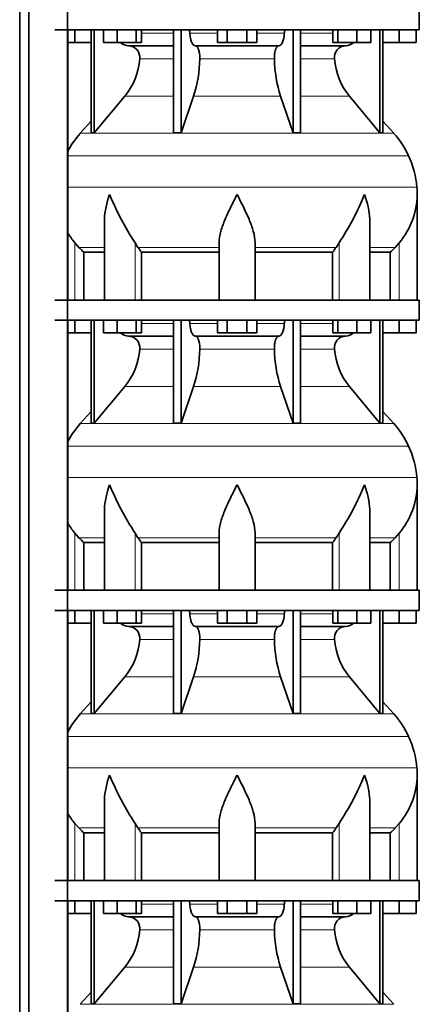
# Model space of a CAD drawing. Header units: millimetres. Extents: x -303 to -74, y -428 to 1006.
# Tile 21 of 26: x -127 to -87, y 519 to 617. Entities that reach past the tile are written whole.
import ezdxf

# ---------------------------------------------------------------- set-up
doc = ezdxf.new("R2010")
doc.units = ezdxf.units.MM
doc.layers.add('LOW_134-18', color=7, linetype='Continuous')
doc.layers.add('VSI134_DIFFUSORE', color=7, linetype='Continuous')

# ---------------------------------------------------------------- blocks, each defined once
blk = doc.blocks.new('SE3')
at = {"layer": 'LOW_134-18', "color": 7, "linetype": 'Continuous', "lineweight": 35}
for p, q in [((-127.078, 270.577), (-127.078, 795.877)), ((-126.169, 270.577), (-126.169, 795.877)), ((-122.291, 795.877), (-122.291, 270.577)), ((-122.277, 615.877), (-122.277, 588.877)), ((-122.277, 586.877), (-122.277, 559.877)), ((-122.277, 557.877), (-122.277, 530.877)), ((-122.277, 528.877), (-122.277, 501.877))]:
    blk.add_line(p, q, dxfattribs=at)
at = {"layer": 'VSI134_DIFFUSORE', "color": 7, "linetype": 'Continuous', "lineweight": 35}
for p, q in [((-87.165, 615.877), (-87.165, 617.877)), ((-123.565, 615.877), (-87.165, 615.877)), ((-121.565, 614.597), (-121.565, 615.877)), ((-119.93, 615.877), (-119.93, 605.586)), ((-119.624, 615.877), (-119.624, 605.586)), ((-118.716, 614.597), (-118.716, 615.877)), ((-117.328, 614.597), (-117.328, 615.877)), ((-115.432, 614.597), (-115.432, 615.877)), ((-114.924, 614.597), (-114.924, 615.877)), ((-111.704, 615.877), (-111.704, 605.586)), ((-110.965, 615.877), (-110.965, 605.586)), ((-107.328, 614.597), (-107.328, 615.877)), ((-106.346, 614.597), (-106.346, 615.877)), ((-104.383, 614.597), (-104.383, 615.877)), ((-103.402, 614.597), (-103.402, 615.877)), ((-99.765, 615.877), (-99.765, 605.586)), ((-99.025, 615.877), (-99.025, 605.586)), ((-95.806, 614.597), (-95.806, 615.877)), ((-95.298, 614.597), (-95.298, 615.877)), ((-93.402, 614.597), (-93.402, 615.877)), ((-92.014, 614.597), (-92.014, 615.877)), ((-91.105, 615.877), (-91.105, 605.586)), ((-90.799, 615.877), (-90.799, 605.586)), ((-89.165, 614.597), (-89.165, 615.877)), ((-87.465, 614.597), (-87.465, 615.877)), ((-121.565, 614.597), (-122.277, 614.597)), ((-119.93, 614.597), (-121.565, 614.597)), ((-117.328, 614.597), (-118.716, 614.597)), ((-115.432, 614.597), (-117.328, 614.597)), ((-116.2, 614.277), (-111.704, 614.277)), ((-114.924, 614.597), (-115.432, 614.597)), ((-109.547, 614.277), (-101.183, 614.277)), ((-106.346, 614.597), (-107.328, 614.597)), ((-104.383, 614.597), (-106.346, 614.597)), ((-103.402, 614.597), (-104.383, 614.597)), ((-99.025, 614.277), (-94.53, 614.277)), ((-95.298, 614.597), (-95.806, 614.597)), ((-93.402, 614.597), (-95.298, 614.597)), ((-92.014, 614.597), (-93.402, 614.597)), ((-89.165, 614.597), (-90.799, 614.597)), ((-87.465, 614.597), (-89.165, 614.597)), ((-119.624, 605.586), (-116.593, 609.228)), ((-110.965, 605.586), (-109.71, 609.228)), ((-101.02, 609.228), (-99.765, 605.586)), ((-94.137, 609.228), (-91.105, 605.586)), ((-119.93, 606.741), (-121.025, 605.526)), ((-89.705, 605.526), (-90.799, 606.741)), ((-119.93, 605.586), (-119.624, 605.586)), ((-111.704, 605.586), (-110.965, 605.586)), ((-99.765, 605.586), (-99.025, 605.586)), ((-91.105, 605.586), (-90.799, 605.586)), ((-87.365, 588.877), (-87.365, 599.424)), ((-118.62, 596.748), (-118.62, 588.877)), ((-92.11, 588.877), (-92.11, 596.748)), ((-121.163, 594.137), (-121.565, 594.596)), ((-115.263, 594.137), (-115.547, 594.596)), ((-107.165, 588.877), (-107.165, 594.596)), ((-103.565, 588.877), (-103.565, 594.596)), ((-95.183, 594.596), (-95.467, 594.137)), ((-89.165, 594.596), (-89.567, 594.137)), ((-120.659, 593.648), (-118.62, 593.648)), ((-120.659, 588.877), (-120.659, 593.648)), ((-114.907, 593.648), (-107.165, 593.648)), ((-114.907, 588.877), (-114.907, 593.648)), ((-103.565, 593.648), (-95.823, 593.648)), ((-95.823, 593.648), (-95.823, 588.877)), ((-92.11, 593.648), (-90.07, 593.648)), ((-90.07, 593.648), (-90.07, 588.877)), ((-87.165, 588.877), (-123.565, 588.877)), ((-87.165, 586.877), (-87.165, 588.877)), ((-123.565, 586.877), (-87.165, 586.877)), ((-121.565, 585.597), (-121.565, 586.877)), ((-119.93, 586.877), (-119.93, 576.586)), ((-119.624, 586.877), (-119.624, 576.586)), ((-118.716, 585.597), (-118.716, 586.877)), ((-117.328, 585.597), (-117.328, 586.877)), ((-115.432, 585.597), (-115.432, 586.877)), ((-114.924, 585.597), (-114.924, 586.877)), ((-111.704, 586.877), (-111.704, 576.586)), ((-110.965, 586.877), (-110.965, 576.586)), ((-107.328, 585.597), (-107.328, 586.877)), ((-106.346, 585.597), (-106.346, 586.877)), ((-104.383, 585.597), (-104.383, 586.877)), ((-103.402, 585.597), (-103.402, 586.877)), ((-99.765, 586.877), (-99.765, 576.586)), ((-99.025, 586.877), (-99.025, 576.586)), ((-95.806, 585.597), (-95.806, 586.877)), ((-95.298, 585.597), (-95.298, 586.877)), ((-93.402, 585.597), (-93.402, 586.877)), ((-92.014, 585.597), (-92.014, 586.877)), ((-91.105, 586.877), (-91.105, 576.586)), ((-90.799, 586.877), (-90.799, 576.586)), ((-89.165, 585.597), (-89.165, 586.877)), ((-87.465, 585.597), (-87.465, 586.877)), ((-121.565, 585.597), (-122.277, 585.597)), ((-119.93, 585.597), (-121.565, 585.597)), ((-117.328, 585.597), (-118.716, 585.597)), ((-115.432, 585.597), (-117.328, 585.597)), ((-116.2, 585.277), (-111.704, 585.277)), ((-114.924, 585.597), (-115.432, 585.597)), ((-109.547, 585.277), (-101.183, 585.277)), ((-106.346, 585.597), (-107.328, 585.597)), ((-104.383, 585.597), (-106.346, 585.597)), ((-103.402, 585.597), (-104.383, 585.597)), ((-99.025, 585.277), (-94.53, 585.277)), ((-95.298, 585.597), (-95.806, 585.597)), ((-93.402, 585.597), (-95.298, 585.597)), ((-92.014, 585.597), (-93.402, 585.597)), ((-89.165, 585.597), (-90.799, 585.597)), ((-87.465, 585.597), (-89.165, 585.597)), ((-119.624, 576.586), (-116.593, 580.228)), ((-110.965, 576.586), (-109.71, 580.228)), ((-101.02, 580.228), (-99.765, 576.586)), ((-94.137, 580.228), (-91.105, 576.586)), ((-119.93, 577.741), (-121.025, 576.526)), ((-89.705, 576.526), (-90.799, 577.741)), ((-119.93, 576.586), (-119.624, 576.586)), ((-111.704, 576.586), (-110.965, 576.586)), ((-99.765, 576.586), (-99.025, 576.586)), ((-91.105, 576.586), (-90.799, 576.586)), ((-87.365, 559.877), (-87.365, 570.424)), ((-118.62, 567.748), (-118.62, 559.877)), ((-92.11, 559.877), (-92.11, 567.748)), ((-121.163, 565.137), (-121.565, 565.596)), ((-115.263, 565.137), (-115.547, 565.596)), ((-107.165, 559.877), (-107.165, 565.596)), ((-103.565, 559.877), (-103.565, 565.596)), ((-95.183, 565.596), (-95.467, 565.137)), ((-89.165, 565.596), (-89.567, 565.137)), ((-120.659, 564.648), (-118.62, 564.648)), ((-120.659, 559.877), (-120.659, 564.648)), ((-114.907, 564.648), (-107.165, 564.648)), ((-114.907, 559.877), (-114.907, 564.648)), ((-103.565, 564.648), (-95.823, 564.648)), ((-95.823, 564.648), (-95.823, 559.877)), ((-92.11, 564.648), (-90.07, 564.648)), ((-90.07, 564.648), (-90.07, 559.877)), ((-87.165, 559.877), (-123.565, 559.877)), ((-87.165, 557.877), (-87.165, 559.877)), ((-123.565, 557.877), (-87.165, 557.877)), ((-121.565, 556.597), (-121.565, 557.877)), ((-119.93, 557.877), (-119.93, 547.586)), ((-119.624, 557.877), (-119.624, 547.586)), ((-118.716, 556.597), (-118.716, 557.877)), ((-117.328, 556.597), (-117.328, 557.877)), ((-115.432, 556.597), (-115.432, 557.877)), ((-114.924, 556.597), (-114.924, 557.877)), ((-111.704, 557.877), (-111.704, 547.586)), ((-110.965, 557.877), (-110.965, 547.586)), ((-107.328, 556.597), (-107.328, 557.877)), ((-106.346, 556.597), (-106.346, 557.877)), ((-104.383, 556.597), (-104.383, 557.877)), ((-103.402, 556.597), (-103.402, 557.877)), ((-99.765, 557.877), (-99.765, 547.586)), ((-99.025, 557.877), (-99.025, 547.586)), ((-95.806, 556.597), (-95.806, 557.877)), ((-95.298, 556.597), (-95.298, 557.877)), ((-93.402, 556.597), (-93.402, 557.877)), ((-92.014, 556.597), (-92.014, 557.877)), ((-91.105, 557.877), (-91.105, 547.586)), ((-90.799, 557.877), (-90.799, 547.586)), ((-89.165, 556.597), (-89.165, 557.877)), ((-87.465, 556.597), (-87.465, 557.877)), ((-121.565, 556.597), (-122.277, 556.597)), ((-119.93, 556.597), (-121.565, 556.597)), ((-117.328, 556.597), (-118.716, 556.597)), ((-115.432, 556.597), (-117.328, 556.597)), ((-116.2, 556.277), (-111.704, 556.277)), ((-114.924, 556.597), (-115.432, 556.597)), ((-109.547, 556.277), (-101.183, 556.277)), ((-106.346, 556.597), (-107.328, 556.597)), ((-104.383, 556.597), (-106.346, 556.597)), ((-103.402, 556.597), (-104.383, 556.597)), ((-99.025, 556.277), (-94.53, 556.277)), ((-95.298, 556.597), (-95.806, 556.597)), ((-93.402, 556.597), (-95.298, 556.597)), ((-92.014, 556.597), (-93.402, 556.597)), ((-89.165, 556.597), (-90.799, 556.597)), ((-87.465, 556.597), (-89.165, 556.597)), ((-119.624, 547.586), (-116.593, 551.228)), ((-110.965, 547.586), (-109.71, 551.228)), ((-101.02, 551.228), (-99.765, 547.586)), ((-94.137, 551.228), (-91.105, 547.586)), ((-119.93, 548.741), (-121.025, 547.526)), ((-89.705, 547.526), (-90.799, 548.741)), ((-119.93, 547.586), (-119.624, 547.586)), ((-111.704, 547.586), (-110.965, 547.586)), ((-99.765, 547.586), (-99.025, 547.586)), ((-91.105, 547.586), (-90.799, 547.586)), ((-87.365, 530.877), (-87.365, 541.424)), ((-118.62, 538.748), (-118.62, 530.877)), ((-92.11, 530.877), (-92.11, 538.748)), ((-121.163, 536.137), (-121.565, 536.596)), ((-115.263, 536.137), (-115.547, 536.596)), ((-107.165, 530.877), (-107.165, 536.596)), ((-103.565, 530.877), (-103.565, 536.596)), ((-95.183, 536.596), (-95.467, 536.137)), ((-89.165, 536.596), (-89.567, 536.137)), ((-120.659, 535.648), (-118.62, 535.648)), ((-120.659, 530.877), (-120.659, 535.648)), ((-114.907, 535.648), (-107.165, 535.648)), ((-114.907, 530.877), (-114.907, 535.648)), ((-103.565, 535.648), (-95.823, 535.648)), ((-95.823, 535.648), (-95.823, 530.877)), ((-92.11, 535.648), (-90.07, 535.648)), ((-90.07, 535.648), (-90.07, 530.877)), ((-87.165, 530.877), (-123.565, 530.877)), ((-87.165, 528.877), (-87.165, 530.877)), ((-123.565, 528.877), (-87.165, 528.877)), ((-121.565, 527.597), (-121.565, 528.877)), ((-119.93, 528.877), (-119.93, 518.586)), ((-119.624, 528.877), (-119.624, 518.586)), ((-118.716, 527.597), (-118.716, 528.877)), ((-117.328, 527.597), (-117.328, 528.877)), ((-115.432, 527.597), (-115.432, 528.877)), ((-114.924, 527.597), (-114.924, 528.877)), ((-111.704, 528.877), (-111.704, 518.586)), ((-110.965, 528.877), (-110.965, 518.586)), ((-107.328, 527.597), (-107.328, 528.877)), ((-106.346, 527.597), (-106.346, 528.877)), ((-104.383, 527.597), (-104.383, 528.877)), ((-103.402, 527.597), (-103.402, 528.877)), ((-99.765, 528.877), (-99.765, 518.586)), ((-99.025, 528.877), (-99.025, 518.586)), ((-95.806, 527.597), (-95.806, 528.877)), ((-95.298, 527.597), (-95.298, 528.877)), ((-93.402, 527.597), (-93.402, 528.877)), ((-92.014, 527.597), (-92.014, 528.877)), ((-91.105, 528.877), (-91.105, 518.586)), ((-90.799, 528.877), (-90.799, 518.586)), ((-89.165, 527.597), (-89.165, 528.877)), ((-87.465, 527.597), (-87.465, 528.877)), ((-121.565, 527.597), (-122.277, 527.597)), ((-119.93, 527.597), (-121.565, 527.597)), ((-117.328, 527.597), (-118.716, 527.597)), ((-115.432, 527.597), (-117.328, 527.597)), ((-116.2, 527.277), (-111.704, 527.277)), ((-114.924, 527.597), (-115.432, 527.597)), ((-109.547, 527.277), (-101.183, 527.277)), ((-106.346, 527.597), (-107.328, 527.597)), ((-104.383, 527.597), (-106.346, 527.597)), ((-103.402, 527.597), (-104.383, 527.597)), ((-99.025, 527.277), (-94.53, 527.277)), ((-95.298, 527.597), (-95.806, 527.597)), ((-93.402, 527.597), (-95.298, 527.597)), ((-92.014, 527.597), (-93.402, 527.597)), ((-89.165, 527.597), (-90.799, 527.597)), ((-87.465, 527.597), (-89.165, 527.597)), ((-119.624, 518.586), (-116.593, 522.228)), ((-110.965, 518.586), (-109.71, 522.228)), ((-101.02, 522.228), (-99.765, 518.586)), ((-94.137, 522.228), (-91.105, 518.586)), ((-119.93, 519.741), (-121.025, 518.526)), ((-89.705, 518.526), (-90.799, 519.741)), ((-119.93, 518.586), (-119.624, 518.586)), ((-111.704, 518.586), (-110.965, 518.586)), ((-99.765, 518.586), (-99.025, 518.586)), ((-91.105, 518.586), (-90.799, 518.586))]:
    blk.add_line(p, q, dxfattribs=at)
at = {"layer": 'VSI134_DIFFUSORE', "color": 4, "linetype": 'Continuous', "lineweight": 9}
for p, q in [((-114.924, 615.522), (-111.704, 615.522)), ((-110.079, 615.522), (-107.328, 615.522)), ((-103.402, 615.522), (-100.65, 615.522)), ((-99.025, 615.522), (-95.806, 615.522)), ((-111.704, 612.968), (-115.09, 612.968)), ((-101.643, 612.968), (-109.087, 612.968)), ((-95.639, 612.968), (-99.025, 612.968)), ((-116.593, 609.228), (-111.704, 609.228)), ((-109.71, 609.228), (-101.02, 609.228)), ((-99.025, 609.228), (-94.137, 609.228)), ((-121.025, 605.526), (-89.705, 605.526)), ((-88.231, 603.274), (-122.277, 603.274)), ((-122.277, 600.149), (-87.399, 600.149)), ((-121.565, 588.877), (-121.565, 594.596)), ((-118.62, 594.137), (-121.163, 594.137)), ((-115.547, 588.877), (-115.547, 594.596)), ((-107.165, 594.137), (-115.263, 594.137)), ((-103.565, 594.137), (-95.467, 594.137)), ((-95.183, 588.877), (-95.183, 594.596)), ((-92.11, 594.137), (-89.567, 594.137)), ((-89.165, 588.877), (-89.165, 594.596)), ((-114.924, 586.522), (-111.704, 586.522)), ((-110.079, 586.522), (-107.328, 586.522)), ((-103.402, 586.522), (-100.65, 586.522)), ((-99.025, 586.522), (-95.806, 586.522)), ((-111.704, 583.968), (-115.09, 583.968)), ((-101.643, 583.968), (-109.087, 583.968)), ((-95.639, 583.968), (-99.025, 583.968)), ((-116.593, 580.228), (-111.704, 580.228)), ((-109.71, 580.228), (-101.02, 580.228)), ((-99.025, 580.228), (-94.137, 580.228)), ((-121.025, 576.526), (-89.705, 576.526)), ((-88.231, 574.274), (-122.277, 574.274)), ((-122.277, 571.149), (-87.399, 571.149)), ((-121.565, 559.877), (-121.565, 565.596)), ((-115.547, 559.877), (-115.547, 565.596)), ((-95.183, 559.877), (-95.183, 565.596)), ((-89.165, 559.877), (-89.165, 565.596)), ((-118.62, 565.137), (-121.163, 565.137)), ((-107.165, 565.137), (-115.263, 565.137)), ((-103.565, 565.137), (-95.467, 565.137)), ((-92.11, 565.137), (-89.567, 565.137)), ((-114.924, 557.522), (-111.704, 557.522)), ((-110.079, 557.522), (-107.328, 557.522)), ((-103.402, 557.522), (-100.65, 557.522)), ((-99.025, 557.522), (-95.806, 557.522)), ((-111.704, 554.968), (-115.09, 554.968)), ((-101.643, 554.968), (-109.087, 554.968)), ((-95.639, 554.968), (-99.025, 554.968)), ((-116.593, 551.228), (-111.704, 551.228)), ((-109.71, 551.228), (-101.02, 551.228)), ((-99.025, 551.228), (-94.137, 551.228)), ((-121.025, 547.526), (-89.705, 547.526)), ((-88.231, 545.274), (-122.277, 545.274)), ((-122.277, 542.149), (-87.399, 542.149)), ((-121.565, 530.877), (-121.565, 536.596)), ((-118.62, 536.137), (-121.163, 536.137)), ((-115.547, 530.877), (-115.547, 536.596)), ((-107.165, 536.137), (-115.263, 536.137)), ((-103.565, 536.137), (-95.467, 536.137)), ((-95.183, 530.877), (-95.183, 536.596)), ((-92.11, 536.137), (-89.567, 536.137)), ((-89.165, 530.877), (-89.165, 536.596)), ((-114.924, 528.522), (-111.704, 528.522)), ((-110.079, 528.522), (-107.328, 528.522)), ((-103.402, 528.522), (-100.65, 528.522)), ((-99.025, 528.522), (-95.806, 528.522)), ((-111.704, 525.968), (-115.09, 525.968)), ((-101.643, 525.968), (-109.087, 525.968)), ((-95.639, 525.968), (-99.025, 525.968)), ((-116.593, 522.228), (-111.704, 522.228)), ((-109.71, 522.228), (-101.02, 522.228)), ((-99.025, 522.228), (-94.137, 522.228)), ((-121.025, 518.526), (-89.705, 518.526))]:
    blk.add_line(p, q, dxfattribs=at)
at = {"layer": 'VSI134_DIFFUSORE', "color": 7, "linetype": 'Continuous', "lineweight": 35}
for centre, radius, start, end in [((-116.153, 615.612), 1.336, 229.58517, 268.00942), ((-116.257, 613.104), 1.174, 353.32225, 87.21725), ((-94.477, 613.108), 1.171, 92.57724, 186.88325), ((-94.577, 615.612), 1.336, 271.99788, 310.37288), ((-121.751, 613.473), 6.68, 320.54719, 355.65939), ((-122.078, 613.209), 12.994, 342.1602, 358.93539), ((-88.35, 613.259), 13.296, 181.25689, 197.64752), ((-88.957, 613.482), 6.702, 184.39964, 219.39378), ((-114.485, 599.637), 8.8, 138, 152.31584), ((-96.245, 599.637), 8.8, 24.40881, 42), ((-97.156, 599.224), 9.8, 5.41736, 24.40881), ((-95.065, 599.422), 7.7, 359.98611, 5.41736), ((-92.928, 609.611), 27.149, 202.04124, 213.57634), ((-117.801, 609.611), 27.149, 326.42366, 337.95878), ((-95.103, 599.56), 7.74, 320.10942, 358.98418), ((-115.627, 599.56), 7.74, 210.54959, 219.89058), ((-108.64, 598.581), 7.975, 213.85823, 218.20618), ((-102.09, 598.581), 7.975, 321.79382, 326.14177), ((-116.153, 586.612), 1.336, 229.58517, 268.00942), ((-116.257, 584.104), 1.174, 353.32225, 87.21725), ((-94.477, 584.108), 1.171, 92.57724, 186.88325), ((-94.577, 586.612), 1.336, 271.99788, 310.37288), ((-121.751, 584.473), 6.68, 320.54719, 355.65939), ((-122.078, 584.209), 12.994, 342.1602, 358.93539), ((-88.35, 584.259), 13.296, 181.25689, 197.64752), ((-88.957, 584.482), 6.702, 184.39964, 219.39378), ((-114.485, 570.637), 8.8, 138, 152.31584), ((-96.245, 570.637), 8.8, 24.40881, 42), ((-97.156, 570.224), 9.8, 5.41736, 24.40881), ((-95.065, 570.422), 7.7, 359.98611, 5.41736), ((-92.928, 580.611), 27.149, 202.04124, 213.57634), ((-117.801, 580.611), 27.149, 326.42366, 337.95878), ((-95.103, 570.56), 7.74, 320.10942, 358.98418), ((-115.627, 570.56), 7.74, 210.54959, 219.89058), ((-108.64, 569.581), 7.975, 213.85823, 218.20618), ((-102.09, 569.581), 7.975, 321.79382, 326.14177), ((-116.153, 557.612), 1.336, 229.58517, 268.00942), ((-116.257, 555.104), 1.174, 353.32225, 87.21725), ((-94.477, 555.108), 1.171, 92.57724, 186.88325), ((-94.577, 557.612), 1.336, 271.99788, 310.37288), ((-121.751, 555.473), 6.68, 320.54719, 355.65939), ((-122.078, 555.209), 12.994, 342.1602, 358.93539), ((-88.35, 555.259), 13.296, 181.25689, 197.64752), ((-88.957, 555.482), 6.702, 184.39964, 219.39378), ((-114.485, 541.637), 8.8, 138, 152.31584), ((-96.245, 541.637), 8.8, 24.40881, 42), ((-97.156, 541.224), 9.8, 5.41736, 24.40881), ((-95.065, 541.422), 7.7, 359.98611, 5.41736), ((-92.928, 551.611), 27.149, 202.04124, 213.57634), ((-117.801, 551.611), 27.149, 326.42366, 337.95878), ((-95.103, 541.56), 7.74, 320.10942, 358.98418), ((-115.627, 541.56), 7.74, 210.54959, 219.89058), ((-108.64, 540.581), 7.975, 213.85823, 218.20618), ((-102.09, 540.581), 7.975, 321.79382, 326.14177), ((-116.153, 528.612), 1.336, 229.58517, 268.00942), ((-116.257, 526.104), 1.174, 353.32225, 87.21725), ((-94.477, 526.108), 1.171, 92.57724, 186.88325), ((-94.577, 528.612), 1.336, 271.99788, 310.37288), ((-121.751, 526.473), 6.68, 320.54719, 355.65939), ((-122.078, 526.209), 12.994, 342.1602, 358.93539), ((-88.35, 526.259), 13.296, 181.25689, 197.64752), ((-88.957, 526.482), 6.702, 184.39964, 219.39378)]:
    blk.add_arc(centre, radius, start, end, dxfattribs=at)
for points, knots in [([(-110.232, 615.877), (-110.222, 615.877), (-110.213, 615.875), (-110.195, 615.866), (-110.186, 615.86), (-110.16, 615.834), (-110.143, 615.808), (-110.116, 615.743), (-110.104, 615.704), (-110.087, 615.618), (-110.081, 615.571), (-110.079, 615.522)], [0, 0, 0, 0, 0.125, 0.125, 0.25, 0.25, 0.5, 0.5, 0.75, 0.75, 1, 1, 1, 1]), ([(-100.65, 615.522), (-100.648, 615.571), (-100.643, 615.617), (-100.63, 615.682), (-100.625, 615.703), (-100.614, 615.741), (-100.607, 615.759), (-100.593, 615.792), (-100.586, 615.806), (-100.57, 615.831), (-100.561, 615.842), (-100.544, 615.86), (-100.535, 615.866), (-100.517, 615.875), (-100.507, 615.877), (-100.498, 615.877)], [0, 0, 0, 0, 0.25, 0.25, 0.375, 0.375, 0.5, 0.5, 0.625, 0.625, 0.75, 0.75, 0.875, 0.875, 1, 1, 1, 1]), ([(-109.547, 614.277), (-109.579, 614.277), (-109.611, 614.285), (-109.66, 614.308), (-109.676, 614.318), (-109.707, 614.341), (-109.723, 614.354), (-109.768, 614.399), (-109.797, 614.437), (-109.853, 614.526), (-109.88, 614.577), (-109.928, 614.689), (-109.95, 614.752), (-109.99, 614.887), (-110.008, 614.959), (-110.038, 615.109), (-110.05, 615.189), (-110.069, 615.353), (-110.076, 615.436), (-110.079, 615.522)], [0, 0, 0, 0, 0.125, 0.125, 0.1875, 0.1875, 0.25, 0.25, 0.375, 0.375, 0.5, 0.5, 0.625, 0.625, 0.75, 0.75, 0.875, 0.875, 1, 1, 1, 1]), ([(-100.65, 615.522), (-100.665, 615.18), (-100.728, 614.861), (-100.923, 614.406), (-101.053, 614.277), (-101.183, 614.277)], [0, 0, 0, 0, 0.5, 0.5, 1, 1, 1, 1]), ([(-109.547, 614.277), (-109.531, 614.277), (-109.515, 614.275), (-109.483, 614.266), (-109.467, 614.26), (-109.421, 614.234), (-109.39, 614.209), (-109.332, 614.142), (-109.304, 614.1), (-109.265, 614.028), (-109.253, 614.002), (-109.229, 613.947), (-109.217, 613.917), (-109.185, 613.826), (-109.166, 613.759), (-109.142, 613.652), (-109.134, 613.614), (-109.121, 613.539), (-109.115, 613.5), (-109.1, 613.383), (-109.093, 613.301), (-109.085, 613.135), (-109.084, 613.051), (-109.087, 612.968)], [0, 0, 0, 0, 0.0625, 0.0625, 0.125, 0.125, 0.25, 0.25, 0.375, 0.375, 0.4375, 0.4375, 0.5, 0.5, 0.625, 0.625, 0.6875, 0.6875, 0.75, 0.75, 0.875, 0.875, 1, 1, 1, 1]), ([(-101.643, 612.968), (-101.645, 613.051), (-101.645, 613.134), (-101.639, 613.258), (-101.636, 613.299), (-101.629, 613.381), (-101.625, 613.421), (-101.61, 613.539), (-101.596, 613.615), (-101.572, 613.722), (-101.563, 613.757), (-101.544, 613.824), (-101.524, 613.888), (-101.501, 613.946), (-101.477, 614.002), (-101.465, 614.028), (-101.426, 614.101), (-101.398, 614.142), (-101.34, 614.209), (-101.309, 614.235), (-101.247, 614.269), (-101.215, 614.277), (-101.183, 614.277)], [0, 0, 0, 0, 0.125, 0.125, 0.1875, 0.1875, 0.25, 0.25, 0.375, 0.375, 0.4375, 0.4375, 0.5, 0.5625, 0.5625, 0.625, 0.625, 0.75, 0.75, 0.875, 0.875, 1, 1, 1, 1]), ([(-118.62, 596.747), (-118.62, 596.812), (-118.619, 596.876), (-118.589, 597.75), (-118.392, 598.593), (-118.093, 599.422)], [0.4601729, 0.4601729, 0.4601729, 0.4601729, 0.5, 0.5, 1, 1, 1, 1]), ([(-107.165, 594.596), (-107.165, 594.963), (-107.093, 595.351), (-106.873, 596.138), (-106.725, 596.541), (-106.381, 597.361), (-106.19, 597.769), (-105.889, 598.385), (-105.786, 598.591), (-105.577, 599.005), (-105.47, 599.216), (-105.365, 599.422)], [0, 0, 0, 0, 0.25, 0.25, 0.5, 0.5, 0.75, 0.75, 0.875, 0.875, 1, 1, 1, 1]), ([(-103.565, 594.596), (-103.565, 594.963), (-103.635, 595.343), (-103.855, 596.134), (-104.004, 596.536), (-104.512, 597.751), (-104.942, 598.592), (-105.365, 599.422)], [0, 0, 0, 0, 0.25, 0.25, 0.5, 0.5, 1, 1, 1, 1]), ([(-92.11, 596.747), (-92.11, 596.812), (-92.111, 596.876), (-92.141, 597.75), (-92.338, 598.593), (-92.637, 599.422)], [0.4601729, 0.4601729, 0.4601729, 0.4601729, 0.5, 0.5, 1, 1, 1, 1]), ([(-110.232, 586.877), (-110.222, 586.877), (-110.213, 586.875), (-110.195, 586.866), (-110.186, 586.86), (-110.16, 586.834), (-110.143, 586.808), (-110.116, 586.743), (-110.104, 586.704), (-110.087, 586.618), (-110.081, 586.571), (-110.079, 586.522)], [0, 0, 0, 0, 0.125, 0.125, 0.25, 0.25, 0.5, 0.5, 0.75, 0.75, 1, 1, 1, 1]), ([(-109.547, 585.277), (-109.579, 585.277), (-109.611, 585.285), (-109.66, 585.308), (-109.676, 585.318), (-109.707, 585.341), (-109.723, 585.354), (-109.768, 585.399), (-109.797, 585.437), (-109.853, 585.526), (-109.88, 585.577), (-109.928, 585.689), (-109.95, 585.752), (-109.99, 585.887), (-110.008, 585.959), (-110.038, 586.109), (-110.05, 586.189), (-110.069, 586.353), (-110.076, 586.436), (-110.079, 586.522)], [0, 0, 0, 0, 0.125, 0.125, 0.1875, 0.1875, 0.25, 0.25, 0.375, 0.375, 0.5, 0.5, 0.625, 0.625, 0.75, 0.75, 0.875, 0.875, 1, 1, 1, 1]), ([(-100.65, 586.522), (-100.665, 586.18), (-100.728, 585.861), (-100.923, 585.406), (-101.053, 585.277), (-101.183, 585.277)], [0, 0, 0, 0, 0.5, 0.5, 1, 1, 1, 1]), ([(-100.65, 586.522), (-100.648, 586.571), (-100.643, 586.617), (-100.63, 586.682), (-100.625, 586.703), (-100.614, 586.741), (-100.607, 586.759), (-100.593, 586.792), (-100.586, 586.806), (-100.57, 586.831), (-100.561, 586.842), (-100.544, 586.86), (-100.535, 586.866), (-100.517, 586.875), (-100.507, 586.877), (-100.498, 586.877)], [0, 0, 0, 0, 0.25, 0.25, 0.375, 0.375, 0.5, 0.5, 0.625, 0.625, 0.75, 0.75, 0.875, 0.875, 1, 1, 1, 1]), ([(-109.547, 585.277), (-109.531, 585.277), (-109.515, 585.275), (-109.483, 585.266), (-109.467, 585.26), (-109.421, 585.234), (-109.39, 585.209), (-109.332, 585.142), (-109.304, 585.1), (-109.265, 585.028), (-109.253, 585.002), (-109.229, 584.947), (-109.217, 584.917), (-109.185, 584.826), (-109.166, 584.759), (-109.142, 584.652), (-109.134, 584.614), (-109.121, 584.539), (-109.115, 584.5), (-109.1, 584.383), (-109.093, 584.301), (-109.085, 584.135), (-109.084, 584.051), (-109.087, 583.968)], [0, 0, 0, 0, 0.0625, 0.0625, 0.125, 0.125, 0.25, 0.25, 0.375, 0.375, 0.4375, 0.4375, 0.5, 0.5, 0.625, 0.625, 0.6875, 0.6875, 0.75, 0.75, 0.875, 0.875, 1, 1, 1, 1]), ([(-101.643, 583.968), (-101.645, 584.051), (-101.645, 584.134), (-101.639, 584.258), (-101.636, 584.299), (-101.629, 584.381), (-101.625, 584.421), (-101.61, 584.539), (-101.596, 584.615), (-101.572, 584.722), (-101.563, 584.757), (-101.544, 584.824), (-101.524, 584.888), (-101.501, 584.946), (-101.477, 585.002), (-101.465, 585.028), (-101.426, 585.101), (-101.398, 585.142), (-101.34, 585.209), (-101.309, 585.235), (-101.247, 585.269), (-101.215, 585.277), (-101.183, 585.277)], [0, 0, 0, 0, 0.125, 0.125, 0.1875, 0.1875, 0.25, 0.25, 0.375, 0.375, 0.4375, 0.4375, 0.5, 0.5625, 0.5625, 0.625, 0.625, 0.75, 0.75, 0.875, 0.875, 1, 1, 1, 1]), ([(-118.62, 567.747), (-118.62, 567.812), (-118.619, 567.876), (-118.589, 568.75), (-118.392, 569.593), (-118.093, 570.422)], [0.4601729, 0.4601729, 0.4601729, 0.4601729, 0.5, 0.5, 1, 1, 1, 1]), ([(-107.165, 565.596), (-107.165, 565.963), (-107.093, 566.351), (-106.873, 567.138), (-106.725, 567.541), (-106.381, 568.361), (-106.19, 568.769), (-105.889, 569.385), (-105.786, 569.591), (-105.577, 570.005), (-105.47, 570.216), (-105.365, 570.422)], [0, 0, 0, 0, 0.25, 0.25, 0.5, 0.5, 0.75, 0.75, 0.875, 0.875, 1, 1, 1, 1]), ([(-103.565, 565.596), (-103.565, 565.963), (-103.635, 566.343), (-103.855, 567.134), (-104.004, 567.536), (-104.512, 568.751), (-104.942, 569.592), (-105.365, 570.422)], [0, 0, 0, 0, 0.25, 0.25, 0.5, 0.5, 1, 1, 1, 1]), ([(-92.11, 567.747), (-92.11, 567.812), (-92.111, 567.876), (-92.141, 568.75), (-92.338, 569.593), (-92.637, 570.422)], [0.4601729, 0.4601729, 0.4601729, 0.4601729, 0.5, 0.5, 1, 1, 1, 1]), ([(-110.232, 557.877), (-110.222, 557.877), (-110.213, 557.875), (-110.195, 557.866), (-110.186, 557.86), (-110.16, 557.834), (-110.143, 557.808), (-110.116, 557.743), (-110.104, 557.704), (-110.087, 557.618), (-110.081, 557.571), (-110.079, 557.522)], [0, 0, 0, 0, 0.125, 0.125, 0.25, 0.25, 0.5, 0.5, 0.75, 0.75, 1, 1, 1, 1]), ([(-100.65, 557.522), (-100.648, 557.571), (-100.643, 557.617), (-100.63, 557.682), (-100.625, 557.703), (-100.614, 557.741), (-100.607, 557.759), (-100.593, 557.792), (-100.586, 557.806), (-100.57, 557.831), (-100.561, 557.842), (-100.544, 557.86), (-100.535, 557.866), (-100.517, 557.875), (-100.507, 557.877), (-100.498, 557.877)], [0, 0, 0, 0, 0.25, 0.25, 0.375, 0.375, 0.5, 0.5, 0.625, 0.625, 0.75, 0.75, 0.875, 0.875, 1, 1, 1, 1]), ([(-109.547, 556.277), (-109.579, 556.277), (-109.611, 556.285), (-109.66, 556.308), (-109.676, 556.318), (-109.707, 556.341), (-109.723, 556.354), (-109.768, 556.399), (-109.797, 556.437), (-109.853, 556.526), (-109.88, 556.577), (-109.928, 556.689), (-109.95, 556.752), (-109.99, 556.887), (-110.008, 556.959), (-110.038, 557.109), (-110.05, 557.189), (-110.069, 557.353), (-110.076, 557.436), (-110.079, 557.522)], [0, 0, 0, 0, 0.125, 0.125, 0.1875, 0.1875, 0.25, 0.25, 0.375, 0.375, 0.5, 0.5, 0.625, 0.625, 0.75, 0.75, 0.875, 0.875, 1, 1, 1, 1]), ([(-100.65, 557.522), (-100.665, 557.18), (-100.728, 556.861), (-100.923, 556.406), (-101.053, 556.277), (-101.183, 556.277)], [0, 0, 0, 0, 0.5, 0.5, 1, 1, 1, 1]), ([(-109.547, 556.277), (-109.531, 556.277), (-109.515, 556.275), (-109.483, 556.266), (-109.467, 556.26), (-109.421, 556.234), (-109.39, 556.209), (-109.332, 556.142), (-109.304, 556.1), (-109.265, 556.028), (-109.253, 556.002), (-109.229, 555.947), (-109.217, 555.917), (-109.185, 555.826), (-109.166, 555.759), (-109.142, 555.652), (-109.134, 555.614), (-109.121, 555.539), (-109.115, 555.5), (-109.1, 555.383), (-109.093, 555.301), (-109.085, 555.135), (-109.084, 555.051), (-109.087, 554.968)], [0, 0, 0, 0, 0.0625, 0.0625, 0.125, 0.125, 0.25, 0.25, 0.375, 0.375, 0.4375, 0.4375, 0.5, 0.5, 0.625, 0.625, 0.6875, 0.6875, 0.75, 0.75, 0.875, 0.875, 1, 1, 1, 1]), ([(-101.643, 554.968), (-101.645, 555.051), (-101.645, 555.134), (-101.639, 555.258), (-101.636, 555.299), (-101.629, 555.381), (-101.625, 555.421), (-101.61, 555.539), (-101.596, 555.615), (-101.572, 555.722), (-101.563, 555.757), (-101.544, 555.824), (-101.524, 555.888), (-101.501, 555.946), (-101.477, 556.002), (-101.465, 556.028), (-101.426, 556.101), (-101.398, 556.142), (-101.34, 556.209), (-101.309, 556.235), (-101.247, 556.269), (-101.215, 556.277), (-101.183, 556.277)], [0, 0, 0, 0, 0.125, 0.125, 0.1875, 0.1875, 0.25, 0.25, 0.375, 0.375, 0.4375, 0.4375, 0.5, 0.5625, 0.5625, 0.625, 0.625, 0.75, 0.75, 0.875, 0.875, 1, 1, 1, 1]), ([(-118.62, 538.747), (-118.62, 538.812), (-118.619, 538.876), (-118.589, 539.75), (-118.392, 540.593), (-118.093, 541.422)], [0.4601729, 0.4601729, 0.4601729, 0.4601729, 0.5, 0.5, 1, 1, 1, 1]), ([(-107.165, 536.596), (-107.165, 536.963), (-107.093, 537.351), (-106.873, 538.138), (-106.725, 538.541), (-106.381, 539.361), (-106.19, 539.769), (-105.889, 540.385), (-105.786, 540.591), (-105.577, 541.005), (-105.47, 541.216), (-105.365, 541.422)], [0, 0, 0, 0, 0.25, 0.25, 0.5, 0.5, 0.75, 0.75, 0.875, 0.875, 1, 1, 1, 1]), ([(-103.565, 536.596), (-103.565, 536.963), (-103.635, 537.343), (-103.855, 538.134), (-104.004, 538.536), (-104.512, 539.751), (-104.942, 540.592), (-105.365, 541.422)], [0, 0, 0, 0, 0.25, 0.25, 0.5, 0.5, 1, 1, 1, 1]), ([(-92.11, 538.747), (-92.11, 538.812), (-92.111, 538.876), (-92.141, 539.75), (-92.338, 540.593), (-92.637, 541.422)], [0.4601729, 0.4601729, 0.4601729, 0.4601729, 0.5, 0.5, 1, 1, 1, 1]), ([(-110.232, 528.877), (-110.222, 528.877), (-110.213, 528.875), (-110.195, 528.866), (-110.186, 528.86), (-110.16, 528.834), (-110.143, 528.808), (-110.116, 528.743), (-110.104, 528.704), (-110.087, 528.618), (-110.081, 528.571), (-110.079, 528.522)], [0, 0, 0, 0, 0.125, 0.125, 0.25, 0.25, 0.5, 0.5, 0.75, 0.75, 1, 1, 1, 1]), ([(-109.547, 527.277), (-109.579, 527.277), (-109.611, 527.285), (-109.66, 527.308), (-109.676, 527.318), (-109.707, 527.341), (-109.723, 527.354), (-109.768, 527.399), (-109.797, 527.437), (-109.853, 527.526), (-109.88, 527.577), (-109.928, 527.689), (-109.95, 527.752), (-109.99, 527.887), (-110.008, 527.959), (-110.038, 528.109), (-110.05, 528.189), (-110.069, 528.353), (-110.076, 528.436), (-110.079, 528.522)], [0, 0, 0, 0, 0.125, 0.125, 0.1875, 0.1875, 0.25, 0.25, 0.375, 0.375, 0.5, 0.5, 0.625, 0.625, 0.75, 0.75, 0.875, 0.875, 1, 1, 1, 1]), ([(-100.65, 528.522), (-100.665, 528.18), (-100.728, 527.861), (-100.923, 527.406), (-101.053, 527.277), (-101.183, 527.277)], [0, 0, 0, 0, 0.5, 0.5, 1, 1, 1, 1]), ([(-100.65, 528.522), (-100.648, 528.571), (-100.643, 528.617), (-100.63, 528.682), (-100.625, 528.703), (-100.614, 528.741), (-100.607, 528.759), (-100.593, 528.792), (-100.586, 528.806), (-100.57, 528.831), (-100.561, 528.842), (-100.544, 528.86), (-100.535, 528.866), (-100.517, 528.875), (-100.507, 528.877), (-100.498, 528.877)], [0, 0, 0, 0, 0.25, 0.25, 0.375, 0.375, 0.5, 0.5, 0.625, 0.625, 0.75, 0.75, 0.875, 0.875, 1, 1, 1, 1]), ([(-109.547, 527.277), (-109.531, 527.277), (-109.515, 527.275), (-109.483, 527.266), (-109.467, 527.26), (-109.421, 527.234), (-109.39, 527.209), (-109.332, 527.142), (-109.304, 527.1), (-109.265, 527.028), (-109.253, 527.002), (-109.229, 526.947), (-109.217, 526.917), (-109.185, 526.826), (-109.166, 526.759), (-109.142, 526.652), (-109.134, 526.614), (-109.121, 526.539), (-109.115, 526.5), (-109.1, 526.383), (-109.093, 526.301), (-109.085, 526.135), (-109.084, 526.051), (-109.087, 525.968)], [0, 0, 0, 0, 0.0625, 0.0625, 0.125, 0.125, 0.25, 0.25, 0.375, 0.375, 0.4375, 0.4375, 0.5, 0.5, 0.625, 0.625, 0.6875, 0.6875, 0.75, 0.75, 0.875, 0.875, 1, 1, 1, 1]), ([(-101.643, 525.968), (-101.645, 526.051), (-101.645, 526.134), (-101.639, 526.258), (-101.636, 526.299), (-101.629, 526.381), (-101.625, 526.421), (-101.61, 526.539), (-101.596, 526.615), (-101.572, 526.722), (-101.563, 526.757), (-101.544, 526.824), (-101.524, 526.888), (-101.501, 526.946), (-101.477, 527.002), (-101.465, 527.028), (-101.426, 527.101), (-101.398, 527.142), (-101.34, 527.209), (-101.309, 527.235), (-101.247, 527.269), (-101.215, 527.277), (-101.183, 527.277)], [0, 0, 0, 0, 0.125, 0.125, 0.1875, 0.1875, 0.25, 0.25, 0.375, 0.375, 0.4375, 0.4375, 0.5, 0.5625, 0.5625, 0.625, 0.625, 0.75, 0.75, 0.875, 0.875, 1, 1, 1, 1])]:
    blk.add_open_spline(points, degree=3, knots=knots, dxfattribs=at)
for points in [[(-120.659, 593.648), (-120.834, 593.805), (-121.001, 593.968), (-121.163, 594.137)], [(-89.567, 594.137), (-89.728, 593.968), (-89.896, 593.805), (-90.07, 593.648)], [(-120.659, 564.648), (-120.834, 564.805), (-121.001, 564.968), (-121.163, 565.137)], [(-89.567, 565.137), (-89.728, 564.968), (-89.896, 564.805), (-90.07, 564.648)], [(-120.659, 535.648), (-120.834, 535.805), (-121.001, 535.968), (-121.163, 536.137)], [(-89.567, 536.137), (-89.728, 535.968), (-89.896, 535.805), (-90.07, 535.648)]]:
    blk.add_open_spline(points, degree=3, dxfattribs=at)

msp = doc.modelspace()

# ---------------------------------------------------------------- block references
msp.add_blockref('SE3', (0, 0))

doc.saveas('drawing.dxf')
